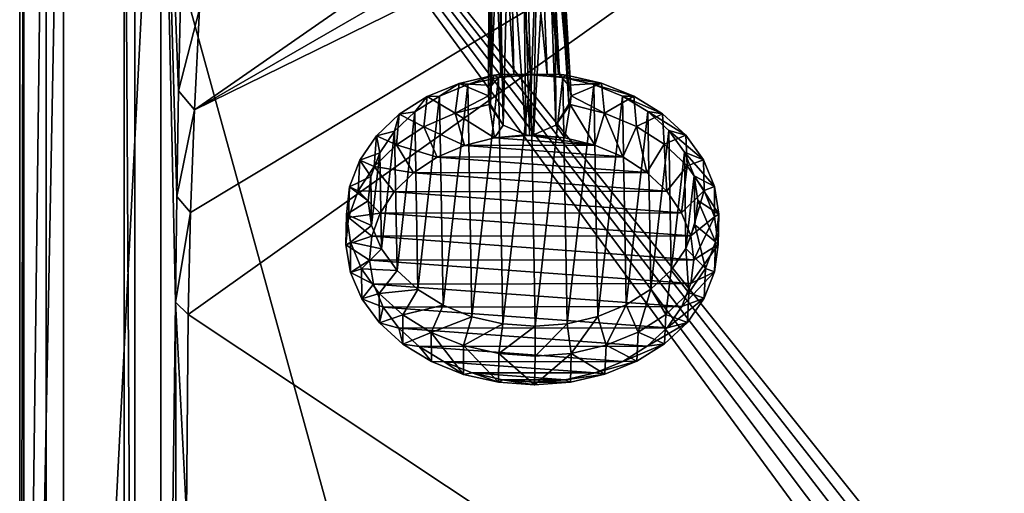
# Model space of a CAD drawing. Header units: metres. Extents: x -1004 to 0, y -808 to 0.
# Tile 11 of 122: x -1004 to -634, y -390 to -211. Entities that reach past the tile are written whole.
import ezdxf

# ---------------------------------------------------------------- set-up
doc = ezdxf.new("R2010")
doc.units = ezdxf.units.M

msp = doc.modelspace()

# ---------------------------------------------------------------- linework, layer by layer
at = {"layer": 'top012'}
for points in [[(-960.700806, -57.206142, 164.559738), (-960.700806, -750.206116, 164.559738), (-964.700806, -57.206142, 164.559738)], [(-960.700806, -750.206116, 164.559738), (-964.700806, -750.206116, 164.559738), (-964.700806, -57.206142, 164.559738)], [(-964.700806, -57.206142, 2061.559814), (-964.700806, -57.206142, 164.559738), (-964.700806, -750.206116, 2061.559814)], [(-964.700806, -57.206142, 164.559738), (-964.700806, -750.206116, 164.559738), (-964.700806, -750.206116, 2061.559814)], [(-960.700806, -57.206142, 2061.559814), (-964.700806, -57.206142, 2061.559814), (-960.700806, -750.206116, 2061.559814)], [(-964.700806, -57.206142, 2061.559814), (-964.700806, -750.206116, 2061.559814), (-960.700806, -750.206116, 2061.559814)], [(-960.700806, -750.206116, 2061.559814), (-960.700806, -750.206116, 164.559738), (-960.700806, -57.206142, 2061.559814)], [(-960.700806, -750.206116, 164.559738), (-960.700806, -57.206142, 164.559738), (-960.700806, -57.206142, 2061.559814)]]:
    msp.add_3dface(points, dxfattribs=at)
at = {"layer": 'top0123411'}
for points in [[(-994.037292, -10), (-1004.037292, -804.032166), (-1004.037292, 0)], [(-1004.037292, 0), (-1004.037292, -804.032166), (-1002.510071, -1.527202, 175)], [(-1004.037292, -804.032166), (-1002.510071, -802.504944, 175), (-1002.510071, -1.527202, 175)], [(-1002.510071, -1.527202, 175), (-1002.510071, -802.504944, 175), (-987.575928, -20.921553, 175)], [(-994.037292, -10), (-994.037292, -794.032166), (-1004.037292, -804.032166)], [(-994.037292, -794.032166), (-994.037292, -10), (-994.037292, -794.032166, 90)], [(-994.037292, -10), (-994.037292, -10, 90), (-994.037292, -794.032166, 90)], [(-994.037292, -794.032166, 90), (-994.037292, -10, 90), (-787.024658, -763.271118, 90)], [(-787.024658, -763.271118, 90), (-994.037292, -10, 90), (-533.424561, -638.481384, 90)], [(-994.037292, -10, 90), (-526.238708, -632.856445, 90), (-533.424561, -638.481384, 90)], [(-10, -10, 90), (-502.018646, -625.846375, 90), (-994.037292, -10, 90)], [(-502.018646, -625.846375, 90), (-510.034576, -626.560547, 90), (-994.037292, -10, 90)], [(-994.037292, -10, 90), (-510.034576, -626.560547, 90), (-518.256042, -628.853394, 90)], [(-518.256042, -628.853394, 90), (-526.238708, -632.856445, 90), (-994.037292, -10, 90)], [(-987.575928, -20.921553, 175), (-1002.510071, -802.504944, 175), (-987.575928, -783.110596, 175)], [(-987.575928, -783.110596, 163.059708), (-950.935486, -64.630676, 163.059708), (-987.575928, -20.921553, 163.059708)], [(-987.575928, -783.110596, 175), (-987.575928, -783.110596, 163.059708), (-987.575928, -20.921553, 175)], [(-987.575928, -783.110596, 163.059708), (-987.575928, -20.921553, 163.059708), (-987.575928, -20.921553, 175)], [(-950.816833, -739.955444, 163.059708), (-950.935486, -64.630676, 163.059708), (-987.575928, -783.110596, 163.059708)], [(-950.816833, -739.955444, 163.059708), (-945.404663, -317.683228, 138.227234), (-950.935486, -64.630676, 163.059708)], [(-945.404663, -317.683228, 138.227234), (-944.948425, -277.911102, 138.606293), (-950.935486, -64.630676, 163.059708)], [(-950.935486, -64.630676, 163.059708), (-944.948425, -277.911102, 138.606293), (-944.277222, -238.144226, 139.017349)], [(-950.935486, -64.630676, 163.059708), (-944.277222, -238.144226, 139.017349), (-943.39386, -198.38446, 139.45813)], [(-938.29071, -245.358398, 115.740311), (-646.118347, -76.727219, 118.683784), (-693.123474, -74.838211, 118.716751)], [(-938.29071, -245.358398, 115.740311), (-693.123474, -74.838211, 118.716751), (-936.402649, -207.471207, 116.401634)], [(-597.805054, -78.120209, 118.65947), (-646.118347, -76.727219, 118.683784), (-938.29071, -245.358398, 115.740311)], [(-939.738831, -283.879303, 115.067932), (-940.71405, -322.342346, 114.396553), (-597.805054, -78.120209, 118.65947)], [(-940.71405, -322.342346, 114.396553), (-513.875122, -606.131226, 109.443001), (-597.805054, -78.120209, 118.65947)], [(-939.738831, -283.879303, 115.067932), (-597.805054, -78.120209, 118.65947), (-938.29071, -245.358398, 115.740311)], [(-944.277222, -238.144226, 139.017349), (-936.402649, -207.471207, 116.401634), (-943.39386, -198.38446, 139.45813)], [(-938.29071, -245.358398, 115.740311), (-936.402649, -207.471207, 116.401634), (-944.277222, -238.144226, 139.017349)], [(-944.948425, -277.911102, 138.606293), (-938.29071, -245.358398, 115.740311), (-944.277222, -238.144226, 139.017349)], [(-939.738831, -283.879303, 115.067932), (-938.29071, -245.358398, 115.740311), (-944.948425, -277.911102, 138.606293)], [(-945.404663, -317.683228, 138.227234), (-939.738831, -283.879303, 115.067932), (-944.948425, -277.911102, 138.606293)], [(-945.404663, -317.683228, 138.227234), (-940.71405, -322.342346, 114.396553), (-939.738831, -283.879303, 115.067932)], [(-945.113525, -476.788971, 137.038986), (-945.404663, -317.683228, 138.227234), (-950.816833, -739.955444, 163.059708)], [(-945.113525, -476.788971, 137.038986), (-941.270203, -397.7117, 113.080978), (-945.404663, -317.683228, 138.227234)], [(-941.270203, -397.7117, 113.080978), (-940.71405, -322.342346, 114.396553), (-945.404663, -317.683228, 138.227234)], [(-940.71405, -322.342346, 114.396553), (-941.270203, -397.7117, 113.080978), (-513.875122, -606.131226, 109.443001)]]:
    msp.add_3dface(points, dxfattribs=at)
at = {"layer": 'top0123417'}
for points in [[(-819.825256, -147.156723, 1789.583008), (-823.625061, -149.321518, 1788.157959), (-818.244263, -231.958725, 1916.470581)], [(-814.397888, -146.17627, 1790.155884), (-819.825256, -147.156723, 1789.583008), (-811.889832, -231.928802, 1918.716064)], [(-819.825256, -147.156723, 1789.583008), (-818.244263, -231.958725, 1916.470581), (-811.889832, -231.928802, 1918.716064)], [(-811.889832, -231.928802, 1918.716064), (-805.622742, -231.939529, 1916.237183), (-814.397888, -146.17627, 1790.155884)], [(-805.622742, -231.939529, 1916.237183), (-808.992432, -147.140244, 1789.382568), (-814.397888, -146.17627, 1790.155884)], [(-805.622742, -231.939529, 1916.237183), (-801.391174, -231.861755, 1910.879028), (-808.992432, -147.140244, 1789.382568)], [(-801.391174, -231.861755, 1910.879028), (-801.025452, -232.134949, 1910.638794), (-808.992432, -147.140244, 1789.382568)], [(-808.992432, -147.140244, 1789.382568), (-801.025452, -232.134949, 1910.638794), (-805.241333, -149.293579, 1787.817993)], [(-823.625061, -149.321518, 1788.157959), (-826.283752, -152.428574, 1786.058228), (-823.044739, -232.168427, 1911.046143)], [(-823.625061, -149.321518, 1788.157959), (-822.671265, -231.894119, 1911.272583), (-818.244263, -231.958725, 1916.470581)], [(-822.671265, -231.894119, 1911.272583), (-823.625061, -149.321518, 1788.157959), (-823.044739, -232.168427, 1911.046143)], [(-801.025452, -232.134949, 1910.638794), (-797.615112, -236.063629, 1906.931152), (-805.241333, -149.293579, 1787.817993)], [(-805.241333, -149.293579, 1787.817993), (-797.615112, -236.063629, 1906.931152), (-802.652649, -152.392639, 1785.621216)], [(-826.283752, -152.428574, 1786.058228), (-827.516235, -156.884186, 1782.996582), (-826.577942, -236.107666, 1907.466797)], [(-823.044739, -232.168427, 1911.046143), (-826.283752, -152.428574, 1786.058228), (-826.577942, -236.107666, 1907.466797)], [(-797.615112, -236.063629, 1906.931152), (-796.621277, -239.990692, 1902.641724), (-802.652649, -152.392639, 1785.621216)], [(-802.652649, -152.392639, 1785.621216), (-796.621277, -239.990692, 1902.641724), (-801.520691, -156.84465, 1782.515869)], [(-826.577942, -236.107666, 1907.466797), (-827.516235, -156.884186, 1782.996582), (-827.717712, -240.037979, 1903.216919)], [(-827.516235, -156.884186, 1782.996582), (-826.384033, -161.336319, 1779.891113), (-827.717712, -240.037979, 1903.216919)], [(-801.520691, -156.84465, 1782.515869), (-797.51825, -243.219452, 1898.569214), (-802.753418, -161.300385, 1779.454102)], [(-796.621277, -239.990692, 1902.641724), (-797.51825, -243.219452, 1898.569214), (-801.520691, -156.84465, 1782.515869)], [(-827.717712, -240.037979, 1903.216919), (-826.384033, -161.336319, 1779.891113), (-826.962158, -243.264221, 1899.11377)], [(-826.384033, -161.336319, 1779.891113), (-823.791443, -164.438278, 1777.692261), (-826.962158, -243.264221, 1899.11377)], [(-802.753418, -161.300385, 1779.454102), (-802.358093, -251.052414, 1897.449829), (-805.416077, -164.410339, 1777.352417)], [(-797.51825, -243.219452, 1898.569214), (-802.358093, -251.052414, 1897.449829), (-802.753418, -161.300385, 1779.454102)], [(-826.962158, -243.264221, 1899.11377), (-823.791443, -164.438278, 1777.692261), (-822.14325, -251.082504, 1897.815674)], [(-823.791443, -164.438278, 1777.692261), (-820.043884, -166.588425, 1776.129883), (-822.14325, -251.082504, 1897.815674)], [(-822.14325, -251.082504, 1897.815674), (-820.043884, -166.588425, 1776.129883), (-813.718384, -254.748016, 1896.823975)], [(-820.043884, -166.588425, 1776.129883), (-814.639038, -167.552185, 1775.356812), (-813.718384, -254.748016, 1896.823975)], [(-809.21228, -166.57196, 1775.929565), (-812.256836, -254.960907, 1896.97937), (-814.639038, -167.552185, 1775.356812)], [(-810.802673, -254.743591, 1896.770142), (-812.256836, -254.960907, 1896.97937), (-809.21228, -166.57196, 1775.929565)], [(-802.358093, -251.052414, 1897.449829), (-810.802673, -254.743591, 1896.770142), (-805.416077, -164.410339, 1777.352417)], [(-805.416077, -164.410339, 1777.352417), (-810.802673, -254.743591, 1896.770142), (-809.21228, -166.57196, 1775.929565)], [(-813.718384, -254.748016, 1896.823975), (-814.639038, -167.552185, 1775.356812), (-812.256836, -254.960907, 1896.97937)], [(-838.746216, -235.359024, 1914.488037), (-835.491516, -235.819427, 1925.313721), (-825.667969, -232.302368, 1911.67041)], [(-838.746216, -235.359024, 1914.488037), (-825.667969, -232.302368, 1911.67041), (-826.577942, -236.107666, 1907.466797)], [(-835.491516, -235.819427, 1925.313721), (-823.908936, -233.111084, 1922.817261), (-825.667969, -232.302368, 1911.67041)], [(-823.908936, -233.111084, 1922.817261), (-835.491516, -235.819427, 1925.313721), (-833.989502, -323.190582, 1999.396973)], [(-822.314392, -325.863678, 2001.463379), (-823.908936, -233.111084, 1922.817261), (-833.989502, -323.190582, 1999.396973)], [(-825.667969, -232.302368, 1911.67041), (-823.044739, -232.168427, 1911.046143), (-826.577942, -236.107666, 1907.466797)], [(-825.667969, -232.302368, 1911.67041), (-823.908936, -233.111084, 1922.817261), (-822.671265, -231.894119, 1911.272583)], [(-825.667969, -232.302368, 1911.67041), (-822.671265, -231.894119, 1911.272583), (-823.044739, -232.168427, 1911.046143)], [(-823.908936, -233.111084, 1922.817261), (-818.244263, -231.958725, 1916.470581), (-822.671265, -231.894119, 1911.272583)], [(-823.908936, -233.111084, 1922.817261), (-811.83197, -232.184265, 1921.823364), (-818.244263, -231.958725, 1916.470581)], [(-811.83197, -232.184265, 1921.823364), (-823.908936, -233.111084, 1922.817261), (-822.314392, -325.863678, 2001.463379)], [(-810.2052, -326.753906, 2002.010254), (-811.83197, -232.184265, 1921.823364), (-822.314392, -325.863678, 2001.463379)], [(-811.83197, -232.184265, 1921.823364), (-811.889832, -231.928802, 1918.716064), (-818.244263, -231.958725, 1916.470581)], [(-805.622742, -231.939529, 1916.237183), (-811.889832, -231.928802, 1918.716064), (-811.83197, -232.184265, 1921.823364)], [(-805.622742, -231.939529, 1916.237183), (-811.83197, -232.184265, 1921.823364), (-799.723755, -233.07431, 1922.369873)], [(-799.723755, -233.07431, 1922.369873), (-811.83197, -232.184265, 1921.823364), (-810.2052, -326.753906, 2002.010254)], [(-798.127258, -325.826935, 2001.016113), (-799.723755, -233.07431, 1922.369873), (-810.2052, -326.753906, 2002.010254)], [(-801.391174, -231.861755, 1910.879028), (-805.622742, -231.939529, 1916.237183), (-799.723755, -233.07431, 1922.369873)], [(-798.380615, -232.26088, 1911.165771), (-801.025452, -232.134949, 1910.638794), (-801.391174, -231.861755, 1910.879028)], [(-799.723755, -233.07431, 1922.369873), (-798.380615, -232.26088, 1911.165771), (-801.391174, -231.861755, 1910.879028)], [(-797.615112, -236.063629, 1906.931152), (-801.025452, -232.134949, 1910.638794), (-798.380615, -232.26088, 1911.165771)], [(-785.197876, -235.277603, 1913.497681), (-798.380615, -232.26088, 1911.165771), (-799.723755, -233.07431, 1922.369873)], [(-788.048584, -235.747284, 1924.436279), (-785.197876, -235.277603, 1913.497681), (-799.723755, -233.07431, 1922.369873)], [(-788.048584, -235.747284, 1924.436279), (-799.723755, -233.07431, 1922.369873), (-798.127258, -325.826935, 2001.016113)], [(-785.197876, -235.277603, 1913.497681), (-797.615112, -236.063629, 1906.931152), (-798.380615, -232.26088, 1911.165771)], [(-850.762817, -240.30983, 1918.894165), (-846.133667, -240.205215, 1929.216919), (-838.746216, -235.359024, 1914.488037)], [(-850.762817, -240.30983, 1918.894165), (-838.746216, -235.359024, 1914.488037), (-840.302246, -246.588364, 1902.162842)], [(-846.133667, -240.205215, 1929.216919), (-835.491516, -235.819427, 1925.313721), (-838.746216, -235.359024, 1914.488037)], [(-835.491516, -235.819427, 1925.313721), (-846.133667, -240.205215, 1929.216919), (-844.78186, -318.83725, 1995.890137)], [(-833.989502, -323.190582, 1999.396973), (-835.491516, -235.819427, 1925.313721), (-844.78186, -318.83725, 1995.890137)], [(-840.302246, -246.588364, 1902.162842), (-838.746216, -235.359024, 1914.488037), (-827.717712, -240.037979, 1903.216919)], [(-838.746216, -235.359024, 1914.488037), (-826.577942, -236.107666, 1907.466797), (-827.717712, -240.037979, 1903.216919)], [(-786.544678, -323.118439, 1998.519531), (-788.048584, -235.747284, 1924.436279), (-798.127258, -325.826935, 2001.016113)], [(-785.197876, -235.277603, 1913.497681), (-796.621277, -239.990692, 1902.641724), (-797.615112, -236.063629, 1906.931152)], [(-784.064514, -246.502853, 1901.122803), (-796.621277, -239.990692, 1902.641724), (-785.197876, -235.277603, 1913.497681)], [(-773.011536, -240.191605, 1917.456177), (-785.197876, -235.277603, 1913.497681), (-788.048584, -235.747284, 1924.436279)], [(-777.256165, -240.100479, 1927.943115), (-773.011536, -240.191605, 1917.456177), (-788.048584, -235.747284, 1924.436279)], [(-777.256165, -240.100479, 1927.943115), (-788.048584, -235.747284, 1924.436279), (-786.544678, -323.118439, 1998.519531)], [(-773.011536, -240.191605, 1917.456177), (-784.064514, -246.502853, 1901.122803), (-785.197876, -235.277603, 1913.497681)], [(-861.255981, -246.964523, 1924.719238), (-855.42627, -246.099915, 1934.376709), (-850.762817, -240.30983, 1918.894165)], [(-861.255981, -246.964523, 1924.719238), (-850.762817, -240.30983, 1918.894165), (-852.093018, -251.684982, 1906.688721)], [(-855.42627, -246.099915, 1934.376709), (-846.133667, -240.205215, 1929.216919), (-850.762817, -240.30983, 1918.894165)], [(-846.133667, -240.205215, 1929.216919), (-855.42627, -246.099915, 1934.376709), (-854.276672, -312.971008, 1991.077637)], [(-844.78186, -318.83725, 1995.890137), (-846.133667, -240.205215, 1929.216919), (-854.276672, -312.971008, 1991.077637)], [(-852.093018, -251.684982, 1906.688721), (-850.762817, -240.30983, 1918.894165), (-840.302246, -246.588364, 1902.162842)], [(-827.415222, -243.340698, 1899.186401), (-840.302246, -246.588364, 1902.162842), (-827.717712, -240.037979, 1903.216919)], [(-826.962158, -243.264221, 1899.11377), (-827.415222, -243.340698, 1899.186401), (-827.717712, -240.037979, 1903.216919)], [(-797.062561, -243.29454, 1898.625), (-797.51825, -243.219452, 1898.569214), (-796.621277, -239.990692, 1902.641724)], [(-784.064514, -246.502853, 1901.122803), (-797.062561, -243.29454, 1898.625), (-796.621277, -239.990692, 1902.641724)], [(-775.90271, -318.732513, 1994.616211), (-777.256165, -240.100479, 1927.943115), (-786.544678, -323.118439, 1998.519531)], [(-772.098999, -251.563354, 1905.209229), (-784.064514, -246.502853, 1901.122803), (-773.011536, -240.191605, 1917.456177)], [(-767.76123, -245.966614, 1932.755371), (-762.289978, -246.814041, 1922.888916), (-777.256165, -240.100479, 1927.943115)], [(-762.289978, -246.814041, 1922.888916), (-773.011536, -240.191605, 1917.456177), (-777.256165, -240.100479, 1927.943115)], [(-767.76123, -245.966614, 1932.755371), (-777.256165, -240.100479, 1927.943115), (-775.90271, -318.732513, 1994.616211)], [(-762.289978, -246.814041, 1922.888916), (-772.098999, -251.563354, 1905.209229), (-773.011536, -240.191605, 1917.456177)], [(-840.302246, -246.588364, 1902.162842), (-827.415222, -243.340698, 1899.186401), (-825.476746, -255.861237, 1897.970581)], [(-827.415222, -243.340698, 1899.186401), (-826.962158, -243.264221, 1899.11377), (-822.14325, -251.082504, 1897.815674)], [(-825.476746, -255.861237, 1897.970581), (-827.415222, -243.340698, 1899.186401), (-822.14325, -251.082504, 1897.815674)], [(-802.358093, -251.052414, 1897.449829), (-797.51825, -243.219452, 1898.569214), (-797.062561, -243.29454, 1898.625)], [(-797.062561, -243.29454, 1898.625), (-799.006653, -255.820984, 1897.480957), (-802.358093, -251.052414, 1897.449829)], [(-787.680969, -258.618042, 1899.658569), (-799.006653, -255.820984, 1897.480957), (-797.062561, -243.29454, 1898.625)], [(-784.064514, -246.502853, 1901.122803), (-787.680969, -258.618042, 1899.658569), (-797.062561, -243.29454, 1898.625)], [(-869.822388, -255.067352, 1931.739502), (-863.012329, -253.276978, 1940.594849), (-861.255981, -246.964523, 1924.719238)], [(-869.822388, -255.067352, 1931.739502), (-861.255981, -246.964523, 1924.719238), (-862.341309, -258.437622, 1912.592651)], [(-863.012329, -253.276978, 1940.594849), (-855.42627, -246.099915, 1934.376709), (-861.255981, -246.964523, 1924.719238)], [(-855.42627, -246.099915, 1934.376709), (-863.012329, -253.276978, 1940.594849), (-862.109131, -305.817291, 1985.144531)], [(-862.341309, -258.437622, 1912.592651), (-861.255981, -246.964523, 1924.719238), (-852.093018, -251.684982, 1906.688721)], [(-854.276672, -312.971008, 1991.077637), (-855.42627, -246.099915, 1934.376709), (-862.109131, -305.817291, 1985.144531)], [(-852.093018, -251.684982, 1906.688721), (-840.302246, -246.588364, 1902.162842), (-836.705566, -258.692566, 1900.565308)], [(-836.705566, -258.692566, 1900.565308), (-840.302246, -246.588364, 1902.162842), (-825.476746, -255.861237, 1897.970581)], [(-777.25531, -263.028839, 1903.220581), (-787.680969, -258.618042, 1899.658569), (-784.064514, -246.502853, 1901.122803)], [(-772.098999, -251.563354, 1905.209229), (-777.25531, -263.028839, 1903.220581), (-784.064514, -246.502853, 1901.122803)], [(-766.610168, -312.837708, 1989.456299), (-767.76123, -245.966614, 1932.755371), (-775.90271, -318.732513, 1994.616211)], [(-761.618958, -258.284485, 1910.729858), (-772.098999, -251.563354, 1905.209229), (-762.289978, -246.814041, 1922.888916)], [(-759.92865, -253.120239, 1938.688477), (-753.445251, -254.890396, 1929.587158), (-767.76123, -245.966614, 1932.755371)], [(-753.445251, -254.890396, 1929.587158), (-762.289978, -246.814041, 1922.888916), (-767.76123, -245.966614, 1932.755371)], [(-759.92865, -253.120239, 1938.688477), (-767.76123, -245.966614, 1932.755371), (-766.610168, -312.837708, 1989.456299)], [(-753.445251, -254.890396, 1929.587158), (-761.618958, -258.284485, 1910.729858), (-762.289978, -246.814041, 1922.888916)], [(-862.341309, -258.437622, 1912.592651), (-852.093018, -251.684982, 1906.688721), (-846.978943, -263.134857, 1904.51001)], [(-846.978943, -263.134857, 1904.51001), (-852.093018, -251.684982, 1906.688721), (-836.705566, -258.692566, 1900.565308)], [(-822.14325, -251.082504, 1897.815674), (-813.718384, -254.748016, 1896.823975), (-825.476746, -255.861237, 1897.970581)], [(-799.006653, -255.820984, 1897.480957), (-810.802673, -254.743591, 1896.770142), (-802.358093, -251.052414, 1897.449829)], [(-768.124329, -268.886444, 1908.03186), (-777.25531, -263.028839, 1903.220581), (-772.098999, -251.563354, 1905.209229)], [(-761.618958, -258.284485, 1910.729858), (-768.124329, -268.886444, 1908.03186), (-772.098999, -251.563354, 1905.209229)], [(-876.132813, -264.306885, 1939.685181), (-868.600281, -261.460602, 1947.632446), (-869.822388, -255.067352, 1931.739502)], [(-876.132813, -264.306885, 1939.685181), (-869.822388, -255.067352, 1931.739502), (-870.659058, -266.590698, 1919.651245)], [(-870.659058, -266.590698, 1919.651245), (-869.822388, -255.067352, 1931.739502), (-862.341309, -258.437622, 1912.592651)], [(-868.600281, -261.460602, 1947.632446), (-863.012329, -253.276978, 1940.594849), (-869.822388, -255.067352, 1931.739502)], [(-863.012329, -253.276978, 1940.594849), (-868.600281, -261.460602, 1947.632446), (-867.978149, -297.651001, 1978.318848)], [(-862.109131, -305.817291, 1985.144531), (-863.012329, -253.276978, 1940.594849), (-867.978149, -297.651001, 1978.318848)], [(-825.476746, -255.861237, 1897.970581), (-813.718384, -254.748016, 1896.823975), (-812.256836, -254.960907, 1896.97937)], [(-787.680969, -258.618042, 1899.658569), (-825.476746, -255.861237, 1897.970581), (-812.256836, -254.960907, 1896.97937)], [(-810.802673, -254.743591, 1896.770142), (-799.006653, -255.820984, 1897.480957), (-812.256836, -254.960907, 1896.97937)], [(-799.006653, -255.820984, 1897.480957), (-787.680969, -258.618042, 1899.658569), (-812.256836, -254.960907, 1896.97937)], [(-759.024292, -305.660553, 1983.238037), (-759.92865, -253.120239, 1938.688477), (-766.610168, -312.837708, 1989.456299)], [(-753.021179, -266.411835, 1917.475586), (-761.618958, -258.284485, 1910.729858), (-753.445251, -254.890396, 1929.587158)], [(-754.059448, -261.286438, 1945.51416), (-746.817322, -264.11026, 1937.293579), (-759.92865, -253.120239, 1938.688477)], [(-746.817322, -264.11026, 1937.293579), (-753.445251, -254.890396, 1929.587158), (-759.92865, -253.120239, 1938.688477)], [(-754.059448, -261.286438, 1945.51416), (-759.92865, -253.120239, 1938.688477), (-759.024292, -305.660553, 1983.238037)], [(-746.817322, -264.11026, 1937.293579), (-753.021179, -266.411835, 1917.475586), (-753.445251, -254.890396, 1929.587158)], [(-870.659058, -266.590698, 1919.651245), (-862.341309, -258.437622, 1912.592651), (-855.907959, -269.019928, 1909.655396)], [(-855.907959, -269.019928, 1909.655396), (-862.341309, -258.437622, 1912.592651), (-846.978943, -263.134857, 1904.51001)], [(-846.978943, -263.134857, 1904.51001), (-836.705566, -258.692566, 1900.565308), (-777.25531, -263.028839, 1903.220581)], [(-836.705566, -258.692566, 1900.565308), (-825.476746, -255.861237, 1897.970581), (-787.680969, -258.618042, 1899.658569)], [(-777.25531, -263.028839, 1903.220581), (-836.705566, -258.692566, 1900.565308), (-787.680969, -258.618042, 1899.658569)], [(-760.633545, -275.969147, 1913.910645), (-768.124329, -268.886444, 1908.03186), (-761.618958, -258.284485, 1910.729858)], [(-753.021179, -266.411835, 1917.475586), (-760.633545, -275.969147, 1913.910645), (-761.618958, -258.284485, 1910.729858)], [(-871.975403, -270.336273, 1955.218994), (-868.600281, -261.460602, 1947.632446), (-876.132813, -264.306885, 1939.685181)], [(-868.600281, -261.460602, 1947.632446), (-871.975403, -270.336273, 1955.218994), (-871.658203, -288.786011, 1970.862793)], [(-867.978149, -297.651001, 1978.318848), (-868.600281, -261.460602, 1947.632446), (-871.658203, -288.786011, 1970.862793)], [(-753.436523, -297.476837, 1976.200439), (-754.059448, -261.286438, 1945.51416), (-759.024292, -305.660553, 1983.238037)], [(-750.37915, -270.151398, 1952.970093), (-742.660889, -274.119293, 1945.711792), (-754.059448, -261.286438, 1945.51416)], [(-742.660889, -274.119293, 1945.711792), (-746.817322, -264.11026, 1937.293579), (-754.059448, -261.286438, 1945.51416)], [(-750.37915, -270.151398, 1952.970093), (-754.059448, -261.286438, 1945.51416), (-753.436523, -297.476837, 1976.200439)], [(-879.944702, -274.328033, 1948.250732), (-871.975403, -270.336273, 1955.218994), (-876.132813, -264.306885, 1939.685181)], [(-879.944702, -274.328033, 1948.250732), (-876.132813, -264.306885, 1939.685181), (-876.731445, -275.835541, 1927.59729)], [(-876.731445, -275.835541, 1927.59729), (-876.132813, -264.306885, 1939.685181), (-870.659058, -266.590698, 1919.651245)], [(-876.731445, -275.835541, 1927.59729), (-870.659058, -266.590698, 1919.651245), (-863.154663, -276.125031, 1915.806763)], [(-863.154663, -276.125031, 1915.806763), (-870.659058, -266.590698, 1919.651245), (-855.907959, -269.019928, 1909.655396)], [(-855.907959, -269.019928, 1909.655396), (-846.978943, -263.134857, 1904.51001), (-768.124329, -268.886444, 1908.03186)], [(-768.124329, -268.886444, 1908.03186), (-846.978943, -263.134857, 1904.51001), (-777.25531, -263.028839, 1903.220581)], [(-755.066528, -284.008911, 1920.634277), (-760.633545, -275.969147, 1913.910645), (-753.021179, -266.411835, 1917.475586)], [(-746.630981, -275.637726, 1925.191162), (-755.066528, -284.008911, 1920.634277), (-753.021179, -266.411835, 1917.475586)], [(-746.630981, -275.637726, 1925.191162), (-753.021179, -266.411835, 1917.475586), (-746.817322, -264.11026, 1937.293579)], [(-742.660889, -274.119293, 1945.711792), (-746.630981, -275.637726, 1925.191162), (-746.817322, -264.11026, 1937.293579)], [(-863.154663, -276.125031, 1915.806763), (-855.907959, -269.019928, 1909.655396), (-760.633545, -275.969147, 1913.910645)], [(-760.633545, -275.969147, 1913.910645), (-855.907959, -269.019928, 1909.655396), (-768.124329, -268.886444, 1908.03186)], [(-750.061584, -288.601105, 1968.613892), (-750.37915, -270.151398, 1952.970093), (-753.436523, -297.476837, 1976.200439)], [(-749.029236, -279.374451, 1960.77002), (-741.135681, -284.532776, 1954.518433), (-750.37915, -270.151398, 1952.970093)], [(-741.135681, -284.532776, 1954.518433), (-742.660889, -274.119293, 1945.711792), (-750.37915, -270.151398, 1952.970093)], [(-750.061584, -288.601105, 1968.613892), (-749.029236, -279.374451, 1960.77002), (-750.37915, -270.151398, 1952.970093)], [(-873.007935, -279.562958, 1963.062866), (-871.975403, -270.336273, 1955.218994), (-879.944702, -274.328033, 1948.250732)], [(-871.658203, -288.786011, 1970.862793), (-871.975403, -270.336273, 1955.218994), (-873.007935, -279.562958, 1963.062866)], [(-881.111572, -284.745636, 1957.107178), (-873.007935, -279.562958, 1963.062866), (-879.944702, -274.328033, 1948.250732)], [(-881.111572, -284.745636, 1957.107178), (-879.944702, -274.328033, 1948.250732), (-880.328674, -285.822266, 1936.130005)], [(-880.328674, -285.822266, 1936.130005), (-879.944702, -274.328033, 1948.250732), (-876.731445, -275.835541, 1927.59729)], [(-880.328674, -285.822266, 1936.130005), (-876.731445, -275.835541, 1927.59729), (-868.444763, -284.181305, 1922.731201)], [(-868.444763, -284.181305, 1922.731201), (-876.731445, -275.835541, 1927.59729), (-863.154663, -276.125031, 1915.806763)], [(-868.444763, -284.181305, 1922.731201), (-863.154663, -276.125031, 1915.806763), (-755.066528, -284.008911, 1920.634277)], [(-755.066528, -284.008911, 1920.634277), (-863.154663, -276.125031, 1915.806763), (-760.633545, -275.969147, 1913.910645)], [(-751.633972, -292.701385, 1927.948242), (-755.066528, -284.008911, 1920.634277), (-746.630981, -275.637726, 1925.191162)], [(-742.690369, -285.612976, 1933.584473), (-751.633972, -292.701385, 1927.948242), (-746.630981, -275.637726, 1925.191162)], [(-742.690369, -285.612976, 1933.584473), (-746.630981, -275.637726, 1925.191162), (-742.660889, -274.119293, 1945.711792)], [(-741.135681, -284.532776, 1954.518433), (-742.690369, -285.612976, 1933.584473), (-742.660889, -274.119293, 1945.711792)], [(-871.658203, -288.786011, 1970.862793), (-873.007935, -279.562958, 1963.062866), (-881.111572, -284.745636, 1957.107178)], [(-750.061584, -288.601105, 1968.613892), (-742.300354, -294.950562, 1963.374878), (-749.029236, -279.374451, 1960.77002)], [(-742.300354, -294.950562, 1963.374878), (-741.135681, -284.532776, 1954.518433), (-749.029236, -279.374451, 1960.77002)], [(-879.588562, -295.159302, 1965.91394), (-881.111572, -284.745636, 1957.107178), (-881.314514, -296.172791, 1944.926392)], [(-881.314514, -296.172791, 1944.926392), (-881.111572, -284.745636, 1957.107178), (-880.328674, -285.822266, 1936.130005)], [(-879.588562, -295.159302, 1965.91394), (-871.658203, -288.786011, 1970.862793), (-881.111572, -284.745636, 1957.107178)], [(-871.578125, -292.883759, 1930.166626), (-880.328674, -285.822266, 1936.130005), (-868.444763, -284.181305, 1922.731201)], [(-871.578125, -292.883759, 1930.166626), (-868.444763, -284.181305, 1922.731201), (-751.633972, -292.701385, 1927.948242)], [(-751.633972, -292.701385, 1927.948242), (-868.444763, -284.181305, 1922.731201), (-755.066528, -284.008911, 1920.634277)], [(-741.34845, -295.959961, 1942.337891), (-742.690369, -285.612976, 1933.584473), (-741.135681, -284.532776, 1954.518433)], [(-742.300354, -294.950562, 1963.374878), (-741.34845, -295.959961, 1942.337891), (-741.135681, -284.532776, 1954.518433)], [(-881.314514, -296.172791, 1944.926392), (-880.328674, -285.822266, 1936.130005), (-871.578125, -292.883759, 1930.166626)], [(-867.978149, -297.651001, 1978.318848), (-871.658203, -288.786011, 1970.862793), (-879.588562, -295.159302, 1965.91394)], [(-753.436523, -297.476837, 1976.200439), (-746.110107, -304.972168, 1971.940796), (-750.061584, -288.601105, 1968.613892)], [(-750.465759, -301.71759, 1935.575806), (-751.633972, -292.701385, 1927.948242), (-742.690369, -285.612976, 1933.584473)], [(-741.34845, -295.959961, 1942.337891), (-750.465759, -301.71759, 1935.575806), (-742.690369, -285.612976, 1933.584473)], [(-746.110107, -304.972168, 1971.940796), (-742.300354, -294.950562, 1963.374878), (-750.061584, -288.601105, 1968.613892)], [(-872.436035, -301.903076, 1937.831543), (-881.314514, -296.172791, 1944.926392), (-871.578125, -292.883759, 1930.166626)], [(-879.651733, -306.495331, 1953.653442), (-879.588562, -295.159302, 1965.91394), (-881.314514, -296.172791, 1944.926392)], [(-879.651733, -306.495331, 1953.653442), (-881.314514, -296.172791, 1944.926392), (-872.436035, -301.903076, 1937.831543)], [(-875.434204, -305.168823, 1974.332642), (-879.588562, -295.159302, 1965.91394), (-879.651733, -306.495331, 1953.653442)], [(-875.434204, -305.168823, 1974.332642), (-867.978149, -297.651001, 1978.318848), (-879.588562, -295.159302, 1965.91394)], [(-872.436035, -301.903076, 1937.831543), (-871.578125, -292.883759, 1930.166626), (-750.465759, -301.71759, 1935.575806)], [(-750.465759, -301.71759, 1935.575806), (-871.578125, -292.883759, 1930.166626), (-751.633972, -292.701385, 1927.948242)], [(-742.656067, -306.287018, 1951.119873), (-751.60614, -310.716309, 1943.228271), (-741.34845, -295.959961, 1942.337891)], [(-751.60614, -310.716309, 1943.228271), (-750.465759, -301.71759, 1935.575806), (-741.34845, -295.959961, 1942.337891)], [(-746.110107, -304.972168, 1971.940796), (-742.656067, -306.287018, 1951.119873), (-742.300354, -294.950562, 1963.374878)], [(-742.656067, -306.287018, 1951.119873), (-741.34845, -295.959961, 1942.337891), (-742.300354, -294.950562, 1963.374878)], [(-862.109131, -305.817291, 1985.144531), (-867.978149, -297.651001, 1978.318848), (-875.434204, -305.168823, 1974.332642)], [(-759.024292, -305.660553, 1983.238037), (-752.418579, -314.212494, 1979.887085), (-753.436523, -297.476837, 1976.200439)], [(-752.418579, -314.212494, 1979.887085), (-746.110107, -304.972168, 1971.940796), (-753.436523, -297.476837, 1976.200439)], [(-870.986145, -310.897827, 1945.436035), (-879.651733, -306.495331, 1953.653442), (-872.436035, -301.903076, 1937.831543)], [(-751.60614, -310.716309, 1943.228271), (-872.436035, -301.903076, 1937.831543), (-750.465759, -301.71759, 1935.575806)], [(-870.986145, -310.897827, 1945.436035), (-872.436035, -301.903076, 1937.831543), (-751.60614, -310.716309, 1943.228271)], [(-875.403137, -316.399139, 1961.980835), (-875.434204, -305.168823, 1974.332642), (-879.651733, -306.495331, 1953.653442)], [(-875.403137, -316.399139, 1961.980835), (-879.651733, -306.495331, 1953.653442), (-870.986145, -310.897827, 1945.436035)], [(-868.808167, -314.389465, 1982.039673), (-862.109131, -305.817291, 1985.144531), (-875.434204, -305.168823, 1974.332642)], [(-868.808167, -314.389465, 1982.039673), (-875.434204, -305.168823, 1974.332642), (-875.403137, -316.399139, 1961.980835)], [(-854.276672, -312.971008, 1991.077637), (-862.109131, -305.817291, 1985.144531), (-868.808167, -314.389465, 1982.039673)], [(-766.610168, -312.837708, 1989.456299), (-760.983276, -322.316376, 1986.908203), (-759.024292, -305.660553, 1983.238037)], [(-760.983276, -322.316376, 1986.908203), (-752.418579, -314.212494, 1979.887085), (-759.024292, -305.660553, 1983.238037)], [(-746.563721, -316.203217, 1959.598145), (-755.012024, -319.356873, 1950.615845), (-742.656067, -306.287018, 1951.119873)], [(-755.012024, -319.356873, 1950.615845), (-751.60614, -310.716309, 1943.228271), (-742.656067, -306.287018, 1951.119873)], [(-752.418579, -314.212494, 1979.887085), (-746.563721, -316.203217, 1959.598145), (-746.110107, -304.972168, 1971.940796)], [(-746.563721, -316.203217, 1959.598145), (-742.656067, -306.287018, 1951.119873), (-746.110107, -304.972168, 1971.940796)], [(-867.283203, -319.527588, 1952.692261), (-875.403137, -316.399139, 1961.980835), (-870.986145, -310.897827, 1945.436035)], [(-755.012024, -319.356873, 1950.615845), (-870.986145, -310.897827, 1945.436035), (-751.60614, -310.716309, 1943.228271)], [(-867.283203, -319.527588, 1952.692261), (-870.986145, -310.897827, 1945.436035), (-755.012024, -319.356873, 1950.615845)], [(-868.729675, -325.509308, 1969.593384), (-868.808167, -314.389465, 1982.039673), (-875.403137, -316.399139, 1961.980835)], [(-859.965149, -322.466888, 1988.738892), (-854.276672, -312.971008, 1991.077637), (-868.808167, -314.389465, 1982.039673)], [(-859.965149, -322.466888, 1988.738892), (-868.808167, -314.389465, 1982.039673), (-868.729675, -325.509308, 1969.593384)], [(-844.78186, -318.83725, 1995.890137), (-854.276672, -312.971008, 1991.077637), (-859.965149, -322.466888, 1988.738892)], [(-775.90271, -318.732513, 1994.616211), (-771.474976, -328.972382, 1992.734375), (-766.610168, -312.837708, 1989.456299)], [(-771.474976, -328.972382, 1992.734375), (-760.983276, -322.316376, 1986.908203), (-766.610168, -312.837708, 1989.456299)], [(-760.983276, -322.316376, 1986.908203), (-752.923401, -325.333252, 1967.45166), (-752.418579, -314.212494, 1979.887085)], [(-752.923401, -325.333252, 1967.45166), (-746.563721, -316.203217, 1959.598145), (-752.418579, -314.212494, 1979.887085)], [(-868.729675, -325.509308, 1969.593384), (-875.403137, -316.399139, 1961.980835), (-867.283203, -319.527588, 1952.692261)], [(-752.923401, -325.333252, 1967.45166), (-760.554321, -327.312317, 1957.459106), (-746.563721, -316.203217, 1959.598145)], [(-760.554321, -327.312317, 1957.459106), (-755.012024, -319.356873, 1950.615845), (-746.563721, -316.203217, 1959.598145)], [(-861.467468, -327.465759, 1959.325439), (-868.729675, -325.509308, 1969.593384), (-867.283203, -319.527588, 1952.692261)], [(-760.554321, -327.312317, 1957.459106), (-867.283203, -319.527588, 1952.692261), (-755.012024, -319.356873, 1950.615845)], [(-861.467468, -327.465759, 1959.325439), (-867.283203, -319.527588, 1952.692261), (-760.554321, -327.312317, 1957.459106)], [(-849.244934, -329.090607, 1994.172729), (-844.78186, -318.83725, 1995.890137), (-859.965149, -322.466888, 1988.738892)], [(-833.989502, -323.190582, 1999.396973), (-844.78186, -318.83725, 1995.890137), (-849.244934, -329.090607, 1994.172729)], [(-786.544678, -323.118439, 1998.519531), (-783.490601, -333.924652, 1997.141724), (-775.90271, -318.732513, 1994.616211)], [(-783.490601, -333.924652, 1997.141724), (-771.474976, -328.972382, 1992.734375), (-775.90271, -318.732513, 1994.616211)], [(-859.883911, -333.481049, 1976.202881), (-859.965149, -322.466888, 1988.738892), (-868.729675, -325.509308, 1969.593384)], [(-859.883911, -333.481049, 1976.202881), (-868.729675, -325.509308, 1969.593384), (-861.467468, -327.465759, 1959.325439)], [(-849.244934, -329.090607, 1994.172729), (-859.965149, -322.466888, 1988.738892), (-859.883911, -333.481049, 1976.202881)], [(-837.059631, -334.006104, 1998.132446), (-833.989502, -323.190582, 1999.396973), (-849.244934, -329.090607, 1994.172729)], [(-822.314392, -325.863678, 2001.463379), (-833.989502, -323.190582, 1999.396973), (-837.059631, -334.006104, 1998.132446)], [(-823.877502, -337.024414, 2000.46582), (-822.314392, -325.863678, 2001.463379), (-837.059631, -334.006104, 1998.132446)], [(-810.2052, -326.753906, 2002.010254), (-822.314392, -325.863678, 2001.463379), (-823.877502, -337.024414, 2000.46582)], [(-810.2052, -326.753906, 2002.010254), (-810.2052, -338.029572, 2001.08313), (-798.127258, -325.826935, 2001.016113)], [(-810.2052, -338.029572, 2001.08313), (-796.568176, -336.98291, 1999.960815), (-798.127258, -325.826935, 2001.016113)], [(-798.127258, -325.826935, 2001.016113), (-796.568176, -336.98291, 1999.960815), (-786.544678, -323.118439, 1998.519531)], [(-796.568176, -336.98291, 1999.960815), (-783.490601, -333.924652, 1997.141724), (-786.544678, -323.118439, 1998.519531)], [(-771.474976, -328.972382, 1992.734375), (-761.494446, -333.331451, 1974.383301), (-760.983276, -322.316376, 1986.908203)], [(-761.494446, -333.331451, 1974.383301), (-768.023438, -334.281494, 1963.498901), (-752.923401, -325.333252, 1967.45166)], [(-768.023438, -334.281494, 1963.498901), (-760.554321, -327.312317, 1957.459106), (-752.923401, -325.333252, 1967.45166)], [(-761.494446, -333.331451, 1974.383301), (-752.923401, -325.333252, 1967.45166), (-760.983276, -322.316376, 1986.908203)], [(-768.023438, -334.281494, 1963.498901), (-861.467468, -327.465759, 1959.325439), (-760.554321, -327.312317, 1957.459106)], [(-853.758972, -334.411865, 1965.084473), (-859.883911, -333.481049, 1976.202881), (-861.467468, -327.465759, 1959.325439)], [(-853.758972, -334.411865, 1965.084473), (-861.467468, -327.465759, 1959.325439), (-768.023438, -334.281494, 1963.498901)], [(-849.200684, -340.012543, 1981.559204), (-849.244934, -329.090607, 1994.172729), (-859.883911, -333.481049, 1976.202881)], [(-837.059631, -334.006104, 1998.132446), (-849.244934, -329.090607, 1994.172729), (-837.084351, -344.856537, 1985.459473)], [(-849.244934, -329.090607, 1994.172729), (-849.200684, -340.012543, 1981.559204), (-837.084351, -344.856537, 1985.459473)], [(-810.2052, -338.029572, 2001.08313), (-810.2052, -326.753906, 2002.010254), (-823.877502, -337.024414, 2000.46582)], [(-783.490601, -333.924652, 1997.141724), (-771.952454, -339.895081, 1980.130493), (-771.474976, -328.972382, 1992.734375)], [(-771.952454, -339.895081, 1980.130493), (-761.494446, -333.331451, 1974.383301), (-771.474976, -328.972382, 1992.734375)], [(-849.200684, -340.012543, 1981.559204), (-859.883911, -333.481049, 1976.202881), (-853.758972, -334.411865, 1965.084473)], [(-777.136597, -340.000641, 1968.506714), (-853.758972, -334.411865, 1965.084473), (-768.023438, -334.281494, 1963.498901)], [(-844.449524, -340.102997, 1969.751587), (-849.200684, -340.012543, 1981.559204), (-853.758972, -334.411865, 1965.084473)], [(-844.449524, -340.102997, 1969.751587), (-853.758972, -334.411865, 1965.084473), (-777.136597, -340.000641, 1968.506714)], [(-837.059631, -334.006104, 1998.132446), (-837.084351, -344.856537, 1985.459473), (-823.993652, -347.829742, 1987.756104)], [(-823.877502, -337.024414, 2000.46582), (-837.059631, -334.006104, 1998.132446), (-823.993652, -347.829742, 1987.756104)], [(-810.2052, -338.029572, 2001.08313), (-810.424072, -348.81955, 1988.362305), (-796.568176, -336.98291, 1999.960815)], [(-810.424072, -348.81955, 1988.362305), (-796.889221, -347.788513, 1987.254883), (-796.568176, -336.98291, 1999.960815)], [(-796.568176, -336.98291, 1999.960815), (-796.889221, -347.788513, 1987.254883), (-783.901428, -344.775696, 1984.475952)], [(-796.568176, -336.98291, 1999.960815), (-783.901428, -344.775696, 1984.475952), (-783.490601, -333.924652, 1997.141724)], [(-783.901428, -344.775696, 1984.475952), (-771.952454, -339.895081, 1980.130493), (-783.490601, -333.924652, 1997.141724)], [(-771.952454, -339.895081, 1980.130493), (-777.136597, -340.000641, 1968.506714), (-761.494446, -333.331451, 1974.383301)], [(-777.136597, -340.000641, 1968.506714), (-768.023438, -334.281494, 1963.498901), (-761.494446, -333.331451, 1974.383301)], [(-837.084351, -344.856537, 1985.459473), (-849.200684, -340.012543, 1981.559204), (-844.449524, -340.102997, 1969.751587)], [(-787.548889, -344.253265, 1972.292969), (-844.449524, -340.102997, 1969.751587), (-777.136597, -340.000641, 1968.506714)], [(-833.891479, -344.32373, 1973.150024), (-837.084351, -344.856537, 1985.459473), (-844.449524, -340.102997, 1969.751587)], [(-833.891479, -344.32373, 1973.150024), (-844.449524, -340.102997, 1969.751587), (-787.548889, -344.253265, 1972.292969)], [(-823.877502, -337.024414, 2000.46582), (-823.993652, -347.829742, 1987.756104), (-810.424072, -348.81955, 1988.362305)], [(-810.2052, -338.029572, 2001.08313), (-823.877502, -337.024414, 2000.46582), (-810.424072, -348.81955, 1988.362305)], [(-783.901428, -344.775696, 1984.475952), (-787.548889, -344.253265, 1972.292969), (-771.952454, -339.895081, 1980.130493)], [(-787.548889, -344.253265, 1972.292969), (-777.136597, -340.000641, 1968.506714), (-771.952454, -339.895081, 1980.130493)], [(-823.993652, -347.829742, 1987.756104), (-837.084351, -344.856537, 1985.459473), (-833.891479, -344.32373, 1973.150024)], [(-798.866211, -346.878418, 1974.714355), (-833.891479, -344.32373, 1973.150024), (-787.548889, -344.253265, 1972.292969)], [(-822.484497, -346.914368, 1975.151245), (-823.993652, -347.829742, 1987.756104), (-833.891479, -344.32373, 1973.150024)], [(-822.484497, -346.914368, 1975.151245), (-833.891479, -344.32373, 1973.150024), (-798.866211, -346.878418, 1974.714355)], [(-798.866211, -346.878418, 1974.714355), (-787.548889, -344.253265, 1972.292969), (-783.901428, -344.775696, 1984.475952)], [(-810.424072, -348.81955, 1988.362305), (-823.993652, -347.829742, 1987.756104), (-822.484497, -346.914368, 1975.151245)], [(-810.660217, -347.776825, 1975.679321), (-822.484497, -346.914368, 1975.151245), (-798.866211, -346.878418, 1974.714355)], [(-810.660217, -347.776825, 1975.679321), (-810.424072, -348.81955, 1988.362305), (-822.484497, -346.914368, 1975.151245)], [(-810.660217, -347.776825, 1975.679321), (-798.866211, -346.878418, 1974.714355), (-796.889221, -347.788513, 1987.254883)], [(-810.424072, -348.81955, 1988.362305), (-810.660217, -347.776825, 1975.679321), (-796.889221, -347.788513, 1987.254883)], [(-796.889221, -347.788513, 1987.254883), (-798.866211, -346.878418, 1974.714355), (-783.901428, -344.775696, 1984.475952)]]:
    msp.add_3dface(points, dxfattribs=at)

doc.saveas('drawing.dxf')
